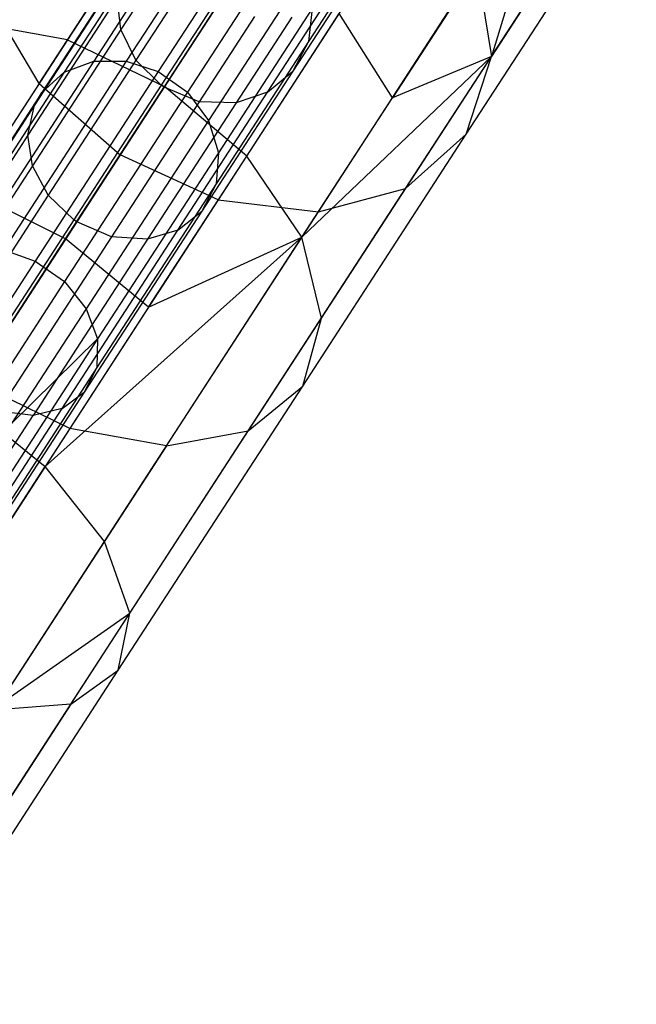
# Model space of a CAD drawing. Extents: x 1.6 to 24.9, y -15.7 to 0.
# Tile 137 of 246: x 9.8 to 10.9, y -6.3 to -4.6. Entities that reach past the tile are written whole.
import ezdxf

# ---------------------------------------------------------------- set-up
doc = ezdxf.new("R2010")
doc.units = 0
doc.header["$LTSCALE"] = 2.54
doc.layers.get('0').update_dxf_attribs({"color": 13, "linetype": 'CONTINUOUS'})

# ---------------------------------------------------------------- blocks, each defined once
blk = doc.blocks.new('ARES-203-D_STL')
at = {"color": 0}
for p, q in [((10.9112, -4.235, 4.546), (10.6566, -4.627, 3.9523)), ((10.9112, -4.235, 4.546), (10.6566, -4.627, 3.9523)), ((10.7688, -4.2592, 4.1421), (10.6566, -4.627, 3.9523)), ((10.7688, -4.2592, 4.1421), (10.6566, -4.627, 3.9523)), ((9.8626, -4.6743, 4.3847), (10.0851, -4.3316, 4.9038)), ((9.8626, -4.6743, 4.3847), (10.0851, -4.3316, 4.9038)), ((10.0749, -4.3474, 3.4913), (9.9125, -4.5974, 3.2309)), ((10.0749, -4.3474, 3.4913), (9.9125, -4.5974, 3.2309)), ((10.1237, -4.3809, 7.3417), (9.9584, -4.6353, 6.7214)), ((10.1237, -4.3809, 7.3417), (9.9584, -4.6353, 6.7214)), ((10.1822, -4.3784, 7.3285), (10.0155, -4.6351, 6.7027)), ((10.1822, -4.3784, 7.3285), (10.0155, -4.6351, 6.7027)), ((10.6126, -4.7633, 4.079), (10.8578, -4.3857, 4.6508)), ((10.6126, -4.7633, 4.079), (10.8578, -4.3857, 4.6508)), ((10.0697, -4.4031, 7.3604), (9.9065, -4.6544, 6.7478)), ((10.0697, -4.4031, 7.3604), (9.9065, -4.6544, 6.7478)), ((10.2393, -4.3954, 7.322), (10.0718, -4.6532, 6.6935)), ((10.2393, -4.3954, 7.322), (10.0718, -4.6532, 6.6935)), ((10.0281, -4.4427, 7.3822), (9.8673, -4.6903, 6.7786)), ((10.0281, -4.4427, 7.3822), (9.8673, -4.6903, 6.7786)), ((10.104, -4.4286, 8.0292), (10.0061, -4.5795, 7.4315)), ((10.104, -4.4286, 8.0292), (10.0061, -4.5795, 7.4315)), ((10.2461, -4.428, 3.4642), (10.0826, -4.6798, 3.2019)), ((10.2461, -4.428, 3.4642), (10.0826, -4.6798, 3.2019)), ((10.2904, -4.4319, 7.323), (10.1231, -4.6895, 6.695)), ((10.2904, -4.4319, 7.323), (10.1231, -4.6895, 6.695)), ((10.4379, -4.4429, 7.9923), (10.3357, -4.6004, 7.3685)), ((10.4379, -4.4429, 7.9923), (10.3357, -4.6004, 7.3685)), ((10.0048, -4.7995, 4.4099), (10.2255, -4.4596, 4.9246)), ((10.0048, -4.7995, 4.4099), (10.2255, -4.4596, 4.9246)), ((10.0141, -4.4666, 7.393), (9.8544, -4.7124, 6.7938)), ((10.0141, -4.4666, 7.393), (9.8544, -4.7124, 6.7938)), ((10.6314, -4.4708, 3.845), (10.4831, -4.6993, 3.5686)), ((10.6314, -4.4708, 3.845), (10.4831, -4.6993, 3.5686)), ((10.6314, -4.4708, 3.845), (10.6566, -4.627, 3.9523)), ((10.6314, -4.4708, 3.845), (10.6566, -4.627, 3.9523)), ((10.1296, -4.4836, 8.0362), (10.0324, -4.6332, 7.4435)), ((10.1296, -4.4836, 8.0362), (10.0324, -4.6332, 7.4435)), ((10.3263, -4.483, 7.3321), (10.16, -4.7391, 6.7078)), ((10.3263, -4.483, 7.3321), (10.16, -4.7391, 6.7078)), ((10.4085, -4.4976, 8.0057), (10.3078, -4.6526, 7.3914)), ((10.4085, -4.4976, 8.0057), (10.3078, -4.6526, 7.3914)), ((10.506, -4.8589, 4.2056), (10.7418, -4.4958, 4.7556)), ((10.506, -4.8589, 4.2056), (10.7418, -4.4958, 4.7556)), ((9.8626, -4.6743, 4.3847), (9.7719, -4.522, 4.313)), ((9.8626, -4.6743, 4.3847), (9.7719, -4.522, 4.313)), ((9.9997, -4.523, 7.4145), (9.8424, -4.7651, 6.8241)), ((9.9997, -4.523, 7.4145), (9.8424, -4.7651, 6.8241)), ((10.0061, -4.5795, 7.4315), (9.9997, -4.523, 7.4145)), ((10.0061, -4.5795, 7.4315), (9.9997, -4.523, 7.4145)), ((10.1737, -4.5279, 8.039), (10.0769, -4.677, 7.4484)), ((10.1737, -4.5279, 8.039), (10.0769, -4.677, 7.4484)), ((10.1789, -4.5314, 8.039), (10.0821, -4.6805, 7.4484)), ((10.1789, -4.5314, 8.039), (10.0821, -4.6805, 7.4484)), ((10.3996, -4.5358, 4.9038), (10.1771, -4.8785, 4.3847)), ((10.3996, -4.5358, 4.9038), (10.1771, -4.8785, 4.3847)), ((10.342, -4.5424, 7.3482), (10.1775, -4.7958, 6.7305)), ((10.342, -4.5424, 7.3482), (10.1775, -4.7958, 6.7305)), ((10.2636, -4.6895, 7.4129), (10.3628, -4.5368, 8.0183)), ((10.2636, -4.6895, 7.4129), (10.3628, -4.5368, 8.0183)), ((10.342, -4.5424, 7.3482), (10.3357, -4.6004, 7.3685)), ((10.342, -4.5424, 7.3482), (10.3357, -4.6004, 7.3685)), ((10.2407, -4.5567, 8.0363), (10.1436, -4.7062, 7.4438)), ((10.2407, -4.5567, 8.0363), (10.1436, -4.7062, 7.4438)), ((10.3062, -4.5575, 8.0287), (10.2082, -4.7084, 7.4308)), ((10.3062, -4.5575, 8.0287), (10.2082, -4.7084, 7.4308)), ((10.227, -4.8016, 3.2309), (10.3894, -4.5516, 3.4913)), ((10.227, -4.8016, 3.2309), (10.3894, -4.5516, 3.4913)), ((10.3531, -4.8994, 4.313), (10.5809, -4.5485, 4.8444)), ((10.3531, -4.8994, 4.313), (10.5809, -4.5485, 4.8444)), ((10.4831, -4.6993, 3.5686), (10.3894, -4.5516, 3.4913)), ((10.4831, -4.6993, 3.5686), (10.3894, -4.5516, 3.4913)), ((9.9125, -4.5974, 3.2309), (9.7427, -4.5669, 3.3133)), ((9.9125, -4.5974, 3.2309), (9.7427, -4.5669, 3.3133)), ((10.0061, -4.5795, 7.4315), (9.8507, -4.8187, 6.8483)), ((10.0061, -4.5795, 7.4315), (9.8507, -4.8187, 6.8483)), ((10.0324, -4.6332, 7.4435), (10.0061, -4.5795, 7.4315)), ((10.0324, -4.6332, 7.4435), (10.0061, -4.5795, 7.4315)), ((9.9125, -4.5974, 3.2309), (9.7401, -4.8629, 2.993)), ((9.9125, -4.5974, 3.2309), (9.7401, -4.8629, 2.993)), ((9.9125, -4.5974, 3.2309), (10.0826, -4.6798, 3.2019)), ((9.9125, -4.5974, 3.2309), (10.0826, -4.6798, 3.2019)), ((10.3357, -4.6004, 7.3685), (10.1734, -4.8503, 6.7591)), ((10.3357, -4.6004, 7.3685), (10.1734, -4.8503, 6.7591)), ((10.3357, -4.6004, 7.3685), (10.3078, -4.6526, 7.3914)), ((10.3357, -4.6004, 7.3685), (10.3078, -4.6526, 7.3914)), ((10.0324, -4.6332, 7.4435), (9.8784, -4.8704, 6.8652)), ((10.0324, -4.6332, 7.4435), (9.8784, -4.8704, 6.8652)), ((10.0769, -4.677, 7.4484), (10.0324, -4.6332, 7.4435)), ((10.0769, -4.677, 7.4484), (10.0324, -4.6332, 7.4435)), ((10.6566, -4.627, 3.9523), (10.3239, -4.9443, 3.3133)), ((10.6566, -4.627, 3.9523), (10.3239, -4.9443, 3.3133)), ((10.3585, -5.0862, 3.4368), (10.6566, -4.627, 3.9523)), ((10.3585, -5.0862, 3.4368), (10.6566, -4.627, 3.9523)), ((10.6566, -4.627, 3.9523), (10.4831, -4.6993, 3.5686)), ((10.6566, -4.627, 3.9523), (10.4831, -4.6993, 3.5686)), ((10.6126, -4.7633, 4.079), (10.6566, -4.627, 3.9523)), ((10.6126, -4.7633, 4.079), (10.6566, -4.627, 3.9523)), ((9.9584, -4.6353, 6.7214), (9.7451, -4.9638, 6.1719)), ((9.9584, -4.6353, 6.7214), (9.7451, -4.9638, 6.1719)), ((10.0155, -4.6351, 6.7027), (9.8003, -4.9665, 6.1484)), ((10.0155, -4.6351, 6.7027), (9.8003, -4.9665, 6.1484)), ((9.9065, -4.6544, 6.7478), (9.9584, -4.6353, 6.7214)), ((9.9065, -4.6544, 6.7478), (9.9584, -4.6353, 6.7214)), ((9.9584, -4.6353, 6.7214), (10.0155, -4.6351, 6.7027)), ((9.9584, -4.6353, 6.7214), (10.0155, -4.6351, 6.7027)), ((10.0155, -4.6351, 6.7027), (10.0718, -4.6532, 6.6935)), ((10.0155, -4.6351, 6.7027), (10.0718, -4.6532, 6.6935)), ((9.9065, -4.6544, 6.7478), (9.6958, -4.9788, 6.205)), ((9.9065, -4.6544, 6.7478), (9.6958, -4.9788, 6.205)), ((10.0718, -4.6532, 6.6935), (9.8557, -4.986, 6.1368)), ((10.0718, -4.6532, 6.6935), (9.8557, -4.986, 6.1368)), ((9.8673, -4.6903, 6.7786), (9.9065, -4.6544, 6.7478)), ((9.8673, -4.6903, 6.7786), (9.9065, -4.6544, 6.7478)), ((10.0718, -4.6532, 6.6935), (10.1231, -4.6895, 6.695)), ((10.0718, -4.6532, 6.6935), (10.1231, -4.6895, 6.695)), ((10.3078, -4.6526, 7.3914), (10.148, -4.8986, 6.7916)), ((10.3078, -4.6526, 7.3914), (10.148, -4.8986, 6.7916)), ((10.2636, -4.6895, 7.4129), (10.3078, -4.6526, 7.3914)), ((10.2636, -4.6895, 7.4129), (10.3078, -4.6526, 7.3914)), ((9.8626, -4.6743, 4.3847), (9.6018, -5.0757, 3.9339)), ((9.8626, -4.6743, 4.3847), (9.6018, -5.0757, 3.9339)), ((9.8626, -4.6743, 4.3847), (10.0048, -4.7995, 4.4099)), ((9.8626, -4.6743, 4.3847), (10.0048, -4.7995, 4.4099)), ((9.9089, -4.9472, 2.9624), (10.0826, -4.6798, 3.2019)), ((9.9089, -4.9472, 2.9624), (10.0826, -4.6798, 3.2019)), ((10.0769, -4.677, 7.4484), (9.9234, -4.9134, 6.8721)), ((10.0769, -4.677, 7.4484), (9.9234, -4.9134, 6.8721)), ((10.0821, -4.6805, 7.4484), (9.9286, -4.9169, 6.8721)), ((10.0821, -4.6805, 7.4484), (9.9286, -4.9169, 6.8721)), ((10.0821, -4.6805, 7.4484), (10.0769, -4.677, 7.4484)), ((10.0821, -4.6805, 7.4484), (10.0769, -4.677, 7.4484)), ((10.1436, -4.7062, 7.4438), (10.0821, -4.6805, 7.4484)), ((10.1436, -4.7062, 7.4438), (10.0821, -4.6805, 7.4484)), ((10.227, -4.8016, 3.2309), (10.0826, -4.6798, 3.2019)), ((10.227, -4.8016, 3.2309), (10.0826, -4.6798, 3.2019)), ((9.8673, -4.6903, 6.7786), (9.6596, -5.0101, 6.2436)), ((9.8673, -4.6903, 6.7786), (9.6596, -5.0101, 6.2436)), ((9.8544, -4.7124, 6.7938), (9.8673, -4.6903, 6.7786)), ((9.8544, -4.7124, 6.7938), (9.8673, -4.6903, 6.7786)), ((10.1231, -4.6895, 6.695), (9.9072, -5.022, 6.1387)), ((10.1231, -4.6895, 6.695), (9.9072, -5.022, 6.1387)), ((10.1061, -4.9319, 6.8219), (10.2636, -4.6895, 7.4129)), ((10.1061, -4.9319, 6.8219), (10.2636, -4.6895, 7.4129)), ((10.1231, -4.6895, 6.695), (10.16, -4.7391, 6.7078)), ((10.1231, -4.6895, 6.695), (10.16, -4.7391, 6.7078)), ((10.2636, -4.6895, 7.4129), (10.2082, -4.7084, 7.4308)), ((10.2636, -4.6895, 7.4129), (10.2082, -4.7084, 7.4308)), ((10.3239, -4.9443, 3.3133), (10.4831, -4.6993, 3.5686)), ((10.3239, -4.9443, 3.3133), (10.4831, -4.6993, 3.5686)), ((9.8544, -4.7124, 6.7938), (9.6483, -5.0298, 6.2628)), ((9.8544, -4.7124, 6.7938), (9.6483, -5.0298, 6.2628)), ((9.8424, -4.7651, 6.8241), (9.8544, -4.7124, 6.7938)), ((9.8424, -4.7651, 6.8241), (9.8544, -4.7124, 6.7938)), ((10.1436, -4.7062, 7.4438), (9.9895, -4.9434, 6.8656)), ((10.1436, -4.7062, 7.4438), (9.9895, -4.9434, 6.8656)), ((10.2082, -4.7084, 7.4308), (10.0527, -4.9478, 6.8472)), ((10.2082, -4.7084, 7.4308), (10.0527, -4.9478, 6.8472)), ((10.2082, -4.7084, 7.4308), (10.1436, -4.7062, 7.4438)), ((10.2082, -4.7084, 7.4308), (10.1436, -4.7062, 7.4438)), ((10.16, -4.7391, 6.7078), (9.9453, -5.0697, 6.1548)), ((10.16, -4.7391, 6.7078), (9.9453, -5.0697, 6.1548)), ((10.16, -4.7391, 6.7078), (10.1775, -4.7958, 6.7305)), ((10.16, -4.7391, 6.7078), (10.1775, -4.7958, 6.7305)), ((9.8424, -4.7651, 6.8241), (9.6393, -5.0779, 6.3008)), ((9.8424, -4.7651, 6.8241), (9.6393, -5.0779, 6.3008)), ((9.8507, -4.8187, 6.8483), (9.8424, -4.7651, 6.8241)), ((9.8507, -4.8187, 6.8483), (9.8424, -4.7651, 6.8241)), ((10.3254, -5.2056, 3.5824), (10.6126, -4.7633, 4.079)), ((10.3254, -5.2056, 3.5824), (10.6126, -4.7633, 4.079)), ((10.506, -4.8589, 4.2056), (10.6126, -4.7633, 4.079)), ((10.506, -4.8589, 4.2056), (10.6126, -4.7633, 4.079)), ((9.7463, -5.1976, 3.9629), (10.0048, -4.7995, 4.4099)), ((9.7463, -5.1976, 3.9629), (10.0048, -4.7995, 4.4099)), ((10.1775, -4.7958, 6.7305), (9.9651, -5.1229, 6.1833)), ((10.1775, -4.7958, 6.7305), (9.9651, -5.1229, 6.1833)), ((10.1771, -4.8785, 4.3847), (10.0048, -4.7995, 4.4099)), ((10.1771, -4.8785, 4.3847), (10.0048, -4.7995, 4.4099)), ((10.0546, -5.0672, 2.993), (10.227, -4.8016, 3.2309)), ((10.0546, -5.0672, 2.993), (10.227, -4.8016, 3.2309)), ((10.1775, -4.7958, 6.7305), (10.1734, -4.8503, 6.7591)), ((10.1775, -4.7958, 6.7305), (10.1734, -4.8503, 6.7591)), ((10.3239, -4.9443, 3.3133), (10.227, -4.8016, 3.2309)), ((10.3239, -4.9443, 3.3133), (10.227, -4.8016, 3.2309)), ((9.8507, -4.8187, 6.8483), (9.65, -5.1278, 6.3312)), ((9.8507, -4.8187, 6.8483), (9.65, -5.1278, 6.3312)), ((9.8784, -4.8704, 6.8652), (9.8507, -4.8187, 6.8483)), ((9.8784, -4.8704, 6.8652), (9.8507, -4.8187, 6.8483)), ((10.1734, -4.8503, 6.7591), (9.9638, -5.173, 6.2193)), ((10.1734, -4.8503, 6.7591), (9.9638, -5.173, 6.2193)), ((10.1734, -4.8503, 6.7591), (10.148, -4.8986, 6.7916)), ((10.1734, -4.8503, 6.7591), (10.148, -4.8986, 6.7916)), ((9.8784, -4.8704, 6.8652), (9.6793, -5.177, 6.3524)), ((9.8784, -4.8704, 6.8652), (9.6793, -5.177, 6.3524)), ((9.9089, -4.9472, 2.9624), (9.7401, -4.8629, 2.993)), ((9.9089, -4.9472, 2.9624), (9.7401, -4.8629, 2.993)), ((9.9234, -4.9134, 6.8721), (9.8784, -4.8704, 6.8652)), ((9.9234, -4.9134, 6.8721), (9.8784, -4.8704, 6.8652)), ((10.2298, -5.2843, 3.728), (10.506, -4.8589, 4.2056)), ((10.2298, -5.2843, 3.728), (10.506, -4.8589, 4.2056)), ((10.3531, -4.8994, 4.313), (10.506, -4.8589, 4.2056)), ((10.3531, -4.8994, 4.313), (10.506, -4.8589, 4.2056)), ((10.1771, -4.8785, 4.3847), (9.9164, -5.28, 3.9339)), ((10.1771, -4.8785, 4.3847), (9.9164, -5.28, 3.9339)), ((10.1771, -4.8785, 4.3847), (10.3531, -4.8994, 4.313)), ((10.1771, -4.8785, 4.3847), (10.3531, -4.8994, 4.313)), ((10.148, -4.8986, 6.7916), (9.9416, -5.2164, 6.26)), ((10.148, -4.8986, 6.7916), (9.9416, -5.2164, 6.26)), ((10.0861, -5.3105, 3.8515), (10.3531, -4.8994, 4.313)), ((10.0861, -5.3105, 3.8515), (10.3531, -4.8994, 4.313)), ((10.1061, -4.9319, 6.8219), (10.148, -4.8986, 6.7916)), ((10.1061, -4.9319, 6.8219), (10.148, -4.8986, 6.7916)), ((9.9234, -4.9134, 6.8721), (9.725, -5.2189, 6.361)), ((9.9234, -4.9134, 6.8721), (9.725, -5.2189, 6.361)), ((9.9286, -4.9169, 6.8721), (9.7302, -5.2224, 6.3611)), ((9.9286, -4.9169, 6.8721), (9.7302, -5.2224, 6.3611)), ((9.9286, -4.9169, 6.8721), (9.9234, -4.9134, 6.8721)), ((9.9286, -4.9169, 6.8721), (9.9234, -4.9134, 6.8721)), ((9.9895, -4.9434, 6.8656), (9.9286, -4.9169, 6.8721)), ((9.9895, -4.9434, 6.8656), (9.9286, -4.9169, 6.8721)), ((9.9895, -4.9434, 6.8656), (9.7905, -5.2499, 6.3529)), ((9.9895, -4.9434, 6.8656), (9.7905, -5.2499, 6.3529)), ((10.3239, -4.9443, 3.3133), (9.8731, -5.3467, 2.779)), ((10.3239, -4.9443, 3.3133), (9.8731, -5.3467, 2.779)), ((9.9028, -5.2451, 6.2981), (10.1061, -4.9319, 6.8219)), ((9.9028, -5.2451, 6.2981), (10.1061, -4.9319, 6.8219)), ((9.977, -5.4786, 2.8705), (10.3239, -4.9443, 3.3133)), ((9.977, -5.4786, 2.8705), (10.3239, -4.9443, 3.3133)), ((10.0527, -4.9478, 6.8472), (9.9895, -4.9434, 6.8656)), ((10.0527, -4.9478, 6.8472), (9.9895, -4.9434, 6.8656)), ((10.1061, -4.9319, 6.8219), (10.0527, -4.9478, 6.8472)), ((10.1061, -4.9319, 6.8219), (10.0527, -4.9478, 6.8472)), ((10.0546, -5.0672, 2.993), (10.3239, -4.9443, 3.3133)), ((10.0546, -5.0672, 2.993), (10.3239, -4.9443, 3.3133)), ((10.3585, -5.0862, 3.4368), (10.3239, -4.9443, 3.3133)), ((10.3585, -5.0862, 3.4368), (10.3239, -4.9443, 3.3133)), ((9.7262, -5.2286, 2.7469), (9.9089, -4.9472, 2.9624)), ((9.7262, -5.2286, 2.7469), (9.9089, -4.9472, 2.9624)), ((10.0527, -4.9478, 6.8472), (9.8519, -5.2571, 6.3298)), ((10.0527, -4.9478, 6.8472), (9.8519, -5.2571, 6.3298)), ((10.0546, -5.0672, 2.993), (9.9089, -4.9472, 2.9624)), ((10.0546, -5.0672, 2.993), (9.9089, -4.9472, 2.9624)), ((9.8003, -4.9665, 6.1484), (9.8557, -4.986, 6.1368)), ((9.8003, -4.9665, 6.1484), (9.8557, -4.986, 6.1368)), ((9.8557, -4.986, 6.1368), (9.7238, -5.1892, 5.8719)), ((9.8557, -4.986, 6.1368), (9.7238, -5.1892, 5.8719)), ((9.8557, -4.986, 6.1368), (9.9072, -5.022, 6.1387)), ((9.8557, -4.986, 6.1368), (9.9072, -5.022, 6.1387)), ((9.9072, -5.022, 6.1387), (9.7753, -5.2251, 5.8739)), ((9.9072, -5.022, 6.1387), (9.7753, -5.2251, 5.8739)), ((9.9072, -5.022, 6.1387), (9.9453, -5.0697, 6.1548)), ((9.9072, -5.022, 6.1387), (9.9453, -5.0697, 6.1548)), ((9.9453, -5.0697, 6.1548), (9.8142, -5.2716, 5.8916)), ((9.9453, -5.0697, 6.1548), (9.8142, -5.2716, 5.8916)), ((10.0546, -5.0672, 2.993), (9.8731, -5.3467, 2.779)), ((10.0546, -5.0672, 2.993), (9.8731, -5.3467, 2.779)), ((9.9453, -5.0697, 6.1548), (9.9651, -5.1229, 6.1833)), ((9.9453, -5.0697, 6.1548), (9.9651, -5.1229, 6.1833)), ((10.022, -5.6042, 3.0073), (10.3585, -5.0862, 3.4368)), ((10.022, -5.6042, 3.0073), (10.3585, -5.0862, 3.4368)), ((10.3254, -5.2056, 3.5824), (10.3585, -5.0862, 3.4368)), ((10.3254, -5.2056, 3.5824), (10.3585, -5.0862, 3.4368)), ((9.9651, -5.1229, 6.1833), (9.6951, -5.5386, 5.6836)), ((9.9651, -5.1229, 6.1833), (9.6951, -5.5386, 5.6836)), ((9.9651, -5.1229, 6.1833), (9.8142, -5.2716, 5.8916)), ((9.9651, -5.1229, 6.1833), (9.8142, -5.2716, 5.8916)), ((9.9651, -5.1229, 6.1833), (9.9638, -5.173, 6.2193)), ((9.9651, -5.1229, 6.1833), (9.9638, -5.173, 6.2193)), ((9.9638, -5.173, 6.2193), (9.6973, -5.5834, 5.726)), ((9.9638, -5.173, 6.2193), (9.6973, -5.5834, 5.726)), ((9.9638, -5.173, 6.2193), (9.9416, -5.2164, 6.26)), ((9.9638, -5.173, 6.2193), (9.9416, -5.2164, 6.26)), ((9.9164, -5.28, 3.9339), (9.7463, -5.1976, 3.9629)), ((9.9164, -5.28, 3.9339), (9.7463, -5.1976, 3.9629)), ((9.9416, -5.2164, 6.26), (9.6791, -5.6207, 5.774)), ((9.9416, -5.2164, 6.26), (9.6791, -5.6207, 5.774)), ((9.9028, -5.2451, 6.2981), (9.9416, -5.2164, 6.26)), ((9.9028, -5.2451, 6.2981), (9.9416, -5.2164, 6.26)), ((10.0013, -5.7046, 3.1687), (10.3254, -5.2056, 3.5824)), ((10.0013, -5.7046, 3.1687), (10.3254, -5.2056, 3.5824)), ((10.2298, -5.2843, 3.728), (10.3254, -5.2056, 3.5824)), ((10.2298, -5.2843, 3.728), (10.3254, -5.2056, 3.5824)), ((9.7262, -5.2286, 2.7469), (9.8731, -5.3467, 2.779)), ((9.7262, -5.2286, 2.7469), (9.8731, -5.3467, 2.779)), ((9.6439, -5.6438, 5.8189), (9.9028, -5.2451, 6.2981)), ((9.6439, -5.6438, 5.8189), (9.9028, -5.2451, 6.2981)), ((9.8519, -5.2571, 6.3298), (9.7905, -5.2499, 6.3529)), ((9.8519, -5.2571, 6.3298), (9.7905, -5.2499, 6.3529)), ((9.9028, -5.2451, 6.2981), (9.8519, -5.2571, 6.3298)), ((9.9028, -5.2451, 6.2981), (9.8519, -5.2571, 6.3298)), ((9.5961, -5.651, 5.8564), (9.8519, -5.2571, 6.3298)), ((9.5961, -5.651, 5.8564), (9.8519, -5.2571, 6.3298)), ((9.9164, -5.28, 3.9339), (9.6222, -5.733, 3.5584)), ((9.9164, -5.28, 3.9339), (9.6222, -5.733, 3.5584)), ((10.0861, -5.3105, 3.8515), (9.9164, -5.28, 3.9339)), ((10.0861, -5.3105, 3.8515), (9.9164, -5.28, 3.9339)), ((9.9181, -5.7643, 3.3301), (10.2298, -5.2843, 3.728)), ((9.9181, -5.7643, 3.3301), (10.2298, -5.2843, 3.728)), ((10.0861, -5.3105, 3.8515), (10.2298, -5.2843, 3.728)), ((10.0861, -5.3105, 3.8515), (10.2298, -5.2843, 3.728)), ((10.0861, -5.3105, 3.8515), (9.785, -5.7742, 3.467)), ((10.0861, -5.3105, 3.8515), (9.785, -5.7742, 3.467)), ((9.6823, -5.6404, 2.589), (9.8731, -5.3467, 2.779)), ((9.6823, -5.6404, 2.589), (9.8731, -5.3467, 2.779)), ((9.977, -5.4786, 2.8705), (9.8731, -5.3467, 2.779)), ((9.977, -5.4786, 2.8705), (9.8731, -5.3467, 2.779)), ((9.79, -5.7665, 2.6842), (9.977, -5.4786, 2.8705)), ((9.79, -5.7665, 2.6842), (9.977, -5.4786, 2.8705)), ((10.022, -5.6042, 3.0073), (9.977, -5.4786, 2.8705)), ((10.022, -5.6042, 3.0073), (9.977, -5.4786, 2.8705)), ((9.6526, -6.1731, 2.6714), (10.022, -5.6042, 3.0073)), ((9.6526, -6.1731, 2.6714), (10.022, -5.6042, 3.0073)), ((9.79, -5.7665, 2.6842), (10.022, -5.6042, 3.0073)), ((9.79, -5.7665, 2.6842), (10.022, -5.6042, 3.0073)), ((10.0013, -5.7046, 3.1687), (10.022, -5.6042, 3.0073)), ((10.0013, -5.7046, 3.1687), (10.022, -5.6042, 3.0073)), ((9.6455, -6.2525, 2.8452), (10.0013, -5.7046, 3.1687)), ((9.6455, -6.2525, 2.8452), (10.0013, -5.7046, 3.1687)), ((9.9181, -5.7643, 3.3301), (10.0013, -5.7046, 3.1687)), ((9.9181, -5.7643, 3.3301), (10.0013, -5.7046, 3.1687)), ((9.9181, -5.7643, 3.3301), (9.5759, -6.2913, 3.0189)), ((9.9181, -5.7643, 3.3301), (9.5759, -6.2913, 3.0189)), ((9.9181, -5.7643, 3.3301), (9.785, -5.7742, 3.467)), ((9.9181, -5.7643, 3.3301), (9.785, -5.7742, 3.467))]:
    blk.add_line(p, q, dxfattribs=at)

msp = doc.modelspace()

# ---------------------------------------------------------------- block references
at = {"color": 0}
msp.add_blockref('ARES-203-D_STL', (0, 0), dxfattribs=at)

doc.saveas('drawing.dxf')
